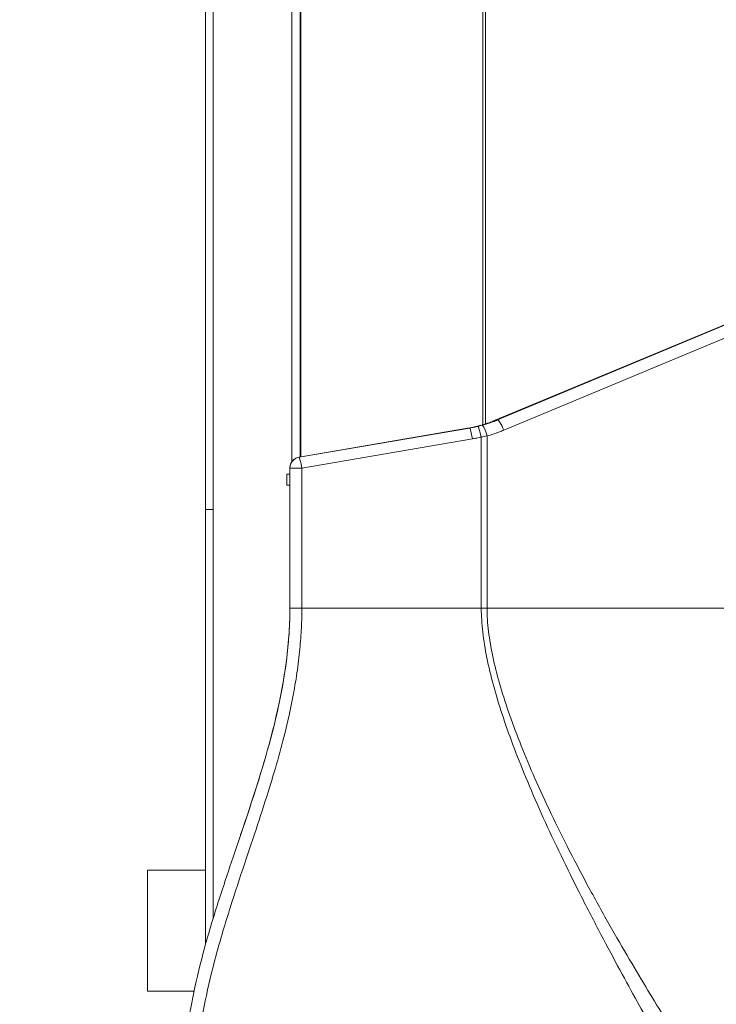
# Model space of a CAD drawing. Header units: millimetres. Extents: x 0 to 437, y 0 to 311.
# Tile 34 of 44: x 205 to 228, y 69 to 102. Entities that reach past the tile are written whole.
import ezdxf

# ---------------------------------------------------------------- set-up
doc = ezdxf.new("R2010")
doc.units = ezdxf.units.MM
for name, color, linetype, lineweight in [('APPARENT', 7, 'Continuous', 0), ('ARETES TANGENTES', 7, 'Continuous', 0), ('DIMENSIONS', 7, 'Continuous', 0)]:
    doc.layers.add(name, color=color, linetype=linetype, lineweight=lineweight)
doc.dimstyles.new('ISO-25', dxfattribs={"dimtxt": 2.5, "dimasz": 2.5, "dimexe": 1.25, "dimexo": 0.625, "dimtad": 1, "dimtxsty": 'Standard', "dimcen": 2.5, "dimadec": 0, "dimazin": 0, "dimtfac": 1, "dimtmove": 0, "dimatfit": 3, "dimfxl": 1, "dimarcsym": 0})

# ---------------------------------------------------------------- blocks, each defined once
blk = doc.blocks.new('D3')
h = blk.add_hatch(color=7)
h.paths.add_polyline_path([(211.99, 185.104), (208.99, 185.604), (211.99, 186.104)], flags=0)
h.paths.add_polyline_path([(240.209, 186.104), (243.209, 185.604), (240.209, 185.104)], flags=0)
at = {"layer": 'DIMENSIONS'}
for p, q in [((208.99, 170.102), (208.99, 185.604)), ((211.99, 185.604), (225.995, 185.604)), ((230.229, 185.604), (221.056, 185.604)), ((240.209, 185.604), (225.995, 185.604)), ((243.209, 165.348), (243.209, 185.604))]:
    blk.add_line(p, q, dxfattribs=at)
for points in [[(208.99, 185.604), (211.99, 186.104), (211.99, 185.104), (208.99, 185.604)], [(243.209, 185.604), (240.209, 185.104), (240.209, 186.104), (243.209, 185.604)]]:
    blk.add_lwpolyline(points, dxfattribs=at)
at = {"layer": 'DIMENSIONS', "char_height": 1.96986, "attachment_point": 5}
for s, insert in [('{\\fArial|b0|i0|c0|p0;136.9}{\\fArial|b0|i0|c0|p0;}', (225.995, 187.191)), ('{\\fArial|b0|i0|c0|p0;}', (221.762, 187.191)), ('{\\fArial|b0|i0|c0|p0;}', (225.995, 187.191)), ('{\\fArial|b0|i0|c0|p0;}', (225.995, 187.191)), ('{\\fArial|b0|i0|c0|p0;}', (230.229, 187.191))]:
    blk.add_mtext(s, dxfattribs=dict(at, insert=insert))

msp = doc.modelspace()

# ---------------------------------------------------------------- linework, layer by layer
at = {"layer": 'APPARENT'}
for p, q in [((210.956, 85.591), (210.956, 158.341)), ((214.187, 87.378), (214.187, 156.053)), ((214.209, 87.382), (214.209, 156.049)), ((220.84, 88.632), (238.5, 95.999)), ((214.146, 87.371), (219.89, 88.358)), ((213.725, 86.787), (213.725, 86.412)), ((213.834, 86.787), (213.725, 86.787)), ((213.834, 87.001), (213.834, 86.998)), ((213.834, 82.217), (213.834, 86.998)), ((213.725, 86.412), (213.834, 86.412)), ((210.956, 85.591), (210.956, 70.748)), ((208.981, 73.278), (208.981, 69.153)), ((208.981, 73.278), (210.956, 73.278)), ((208.981, 69.153), (210.564, 69.153))]:
    msp.add_line(p, q, dxfattribs=at)
for points in [[(219.89, 88.358), (220.02, 88.38), (220.15, 88.408), (220.278, 88.441)], [(220.278, 88.441), (220.318, 88.452), (220.357, 88.462), (220.395, 88.474)], [(220.395, 88.474), (220.546, 88.518), (220.694, 88.571), (220.84, 88.632)], [(213.818, 81.583), (213.829, 81.794), (213.834, 82.006), (213.834, 82.217)], [(213.062, 77.348), (213.385, 78.494), (213.649, 79.679), (213.767, 80.882)], [(211.841, 73.559), (212.14, 74.444), (212.45, 75.344), (212.737, 76.258)]]:
    msp.add_open_spline(points, degree=3, dxfattribs=at)
for points, knots in [([(212.153, 74.482), (212.544, 75.636), (212.935, 76.817), (213.563, 79.275), (213.795, 80.574), (213.829, 81.879)], [0, 0, 0, 0, 1.521686, 1.521686, 3.08797, 3.08797, 3.08797, 3.08797]), ([(213.767, 80.882), (213.767, 80.883), (213.791, 81.128), (213.808, 81.361), (213.818, 81.583)], [0.86656676, 0.86656676, 0.86656676, 0.86656676, 0.86666667, 0.9332813, 0.9332813, 0.9332813, 0.9332813]), ([(212.737, 76.258), (212.737, 76.258), (212.856, 76.64), (212.964, 77.001), (213.062, 77.348)], [0.53332259, 0.53332259, 0.53332259, 0.53332259, 0.53333333, 0.59993276, 0.59993276, 0.59993276, 0.59993276]), ([(210.328, 67.766), (210.33, 67.78), (210.382, 68.18), (210.525, 69.055), (210.913, 70.652), (211.391, 72.216), (211.702, 73.146), (211.841, 73.559)], [0.1310531, 0.1310531, 0.1310531, 0.1310531, 0.1333333, 0.2, 0.2666667, 0.3333333, 0.3915814, 0.3915814, 0.3915814, 0.3915814])]:
    msp.add_open_spline(points, degree=3, knots=knots, dxfattribs=at)
at = {"layer": 'ARETES TANGENTES'}
for p, q in [((211.212, 158.341), (211.212, 85.591)), ((213.901, 87.215), (213.901, 156.216)), ((220.413, 154.952), (220.413, 88.479)), ((220.504, 88.507), (220.504, 154.924)), ((220.842, 88.632), (238.502, 95.999)), ((220.915, 88.641), (238.462, 95.961)), ((221.132, 88.294), (238.678, 95.614)), ((220.915, 88.641), (220.842, 88.632)), ((214.146, 87.367), (219.965, 88.367)), ((214.146, 87.371), (219.89, 88.358)), ((219.965, 88.367), (219.89, 88.358)), ((220.364, 88.059), (220.364, 82.217)), ((220.561, 88.097), (220.561, 82.217)), ((214.242, 86.998), (220.06, 87.997)), ((214.146, 87.371), (214.146, 87.367)), ((213.834, 86.998), (214.242, 86.998)), ((214.242, 82.217), (214.242, 86.998)), ((211.212, 85.591), (210.956, 85.591)), ((211.212, 85.591), (211.212, 71.623)), ((214.242, 82.217), (213.834, 82.217)), ((220.364, 82.217), (214.242, 82.217)), ((220.561, 82.217), (220.364, 82.217))]:
    msp.add_line(p, q, dxfattribs=at)
for centre, major_axis, ratio, start_param, end_param in [((220.332, 88.059), (0.086, -0.365), 0.084851, 1.550813, 3.108455), ((220.31, 88.32), (-0.032, 0.121), 0.084357, -0.040213, 0.000008), ((220.483, 88.097), (0.099, -0.362), 0.200809, 1.515769, 3.098373), ((220.431, 88.354), (-0.035, 0.12), 0.199736, -0.048947, 0), ((221.054, 88.294), (0.144, -0.346), 0.192502, -4.792522, -3.221726), ((219.911, 88.234), (-0.021, 0.123), 0.085908, -0.01475, 0), ((220.028, 87.997), (0.063, -0.37), 0.085908, 1.556046, 3.126788), ((214.209, 86.998), (-0.375, 0), 0.999889, -1.402034, 0), ((214.167, 87.248), (-0.021, 0.123), 0.085908, -0.01475, 0.000003), ((214.209, 86.998), (0.063, -0.37), 0.085908, -4.727139, -3.156343)]:
    msp.add_ellipse(centre, major_axis=major_axis, ratio=ratio, start_param=start_param, end_param=end_param, dxfattribs=at)
for points in [[(219.89, 88.358), (219.955, 88.369), (220.086, 88.394), (220.215, 88.425), (220.279, 88.441)], [(219.965, 88.367), (220.012, 88.375), (220.106, 88.392), (220.2, 88.413), (220.247, 88.424)], [(220.247, 88.424), (220.27, 88.429), (220.317, 88.441), (220.364, 88.453), (220.387, 88.459)], [(220.279, 88.441), (220.299, 88.447), (220.338, 88.457), (220.377, 88.468), (220.397, 88.474)], [(220.387, 88.459), (220.455, 88.478), (220.585, 88.517), (220.761, 88.579), (220.866, 88.62), (220.915, 88.641)], [(220.397, 88.474), (220.472, 88.496), (220.622, 88.545), (220.769, 88.602), (220.842, 88.632)], [(220.06, 87.997), (220.111, 88.006), (220.213, 88.025), (220.314, 88.047), (220.364, 88.059)], [(220.364, 88.059), (220.397, 88.065), (220.463, 88.077), (220.528, 88.09), (220.561, 88.097)], [(220.561, 88.097), (220.635, 88.118), (220.775, 88.16), (220.965, 88.227), (221.078, 88.272), (221.132, 88.294)], [(213.834, 87.001), (213.834, 87.017), (213.836, 87.048), (213.844, 87.094), (213.86, 87.141), (213.882, 87.188), (213.914, 87.235), (213.956, 87.28), (214.009, 87.322), (214.074, 87.354), (214.121, 87.367), (214.146, 87.371)], [(210.606, 65.657), (210.606, 65.888), (210.618, 66.425), (210.71, 67.472), (210.918, 68.769), (211.3, 70.374), (211.796, 72.019), (212.293, 73.516), (212.74, 74.844), (213.136, 76.071), (213.465, 77.181), (213.731, 78.205), (213.936, 79.155), (214.084, 80.024), (214.18, 80.83), (214.232, 81.561), (214.242, 82.006), (214.242, 82.217)], [(227.632, 65.247), (227.632, 65.247), (227.608, 65.292), (227.491, 65.503), (227.285, 65.877), (226.987, 66.422), (226.607, 67.114), (226.15, 67.939), (225.619, 68.904), (225.024, 69.997), (224.376, 71.212), (223.648, 72.624), (222.998, 73.945), (222.397, 75.239), (221.872, 76.453), (221.43, 77.572), (221.063, 78.613), (220.766, 79.6), (220.542, 80.532), (220.399, 81.409), (220.364, 81.956), (220.364, 82.217)], [(228.382, 65.476), (228.382, 65.476), (228.349, 65.527), (228.198, 65.76), (227.942, 66.156), (227.586, 66.71), (227.148, 67.397), (226.639, 68.207), (226.06, 69.152), (225.421, 70.222), (224.733, 71.412), (223.967, 72.798), (223.288, 74.097), (222.662, 75.37), (222.118, 76.566), (221.661, 77.668), (221.281, 78.695), (220.974, 79.666), (220.743, 80.58), (220.596, 81.437), (220.561, 81.965), (220.561, 82.217)]]:
    msp.add_open_spline(points, degree=3, dxfattribs=at)
msp.add_open_spline([(238.673, 82.217), (237.224, 82.217), (234.24, 82.217), (228.202, 82.217), (223.614, 82.217), (220.561, 82.217)], degree=3, knots=[0, 0, 0, 0, 0.240001, 0.494298, 1, 1, 1, 1], dxfattribs=at)

# ---------------------------------------------------------------- dimensions: what is measured, and where the dimension line sits
at = {"layer": 'DIMENSIONS'}
dim = msp.add_linear_dim(base=(0, 0), p1=(208.99, 170.102), p2=(243.209, 165.348), angle=180, dimstyle='ISO-25', override={"dimtxt": 2.499554, "dimtad": 1, "dimdec": 1, "dimzin": 0, "dimse1": 0, "dimse2": 0, "dimsd1": 0, "dimsd2": 0, "dimadec": 1, "dimazin": 0, "dimtol": 0, "dimlim": 0, "dimtp": 0, "dimtm": 0, "dimtdec": 1}, dxfattribs=at)
dim.commit()
dim.dimension.update_dxf_attribs({"geometry": 'D3', "text_midpoint": (436.576, 309.157), "text_rotation": 180})

doc.saveas('drawing.dxf')
